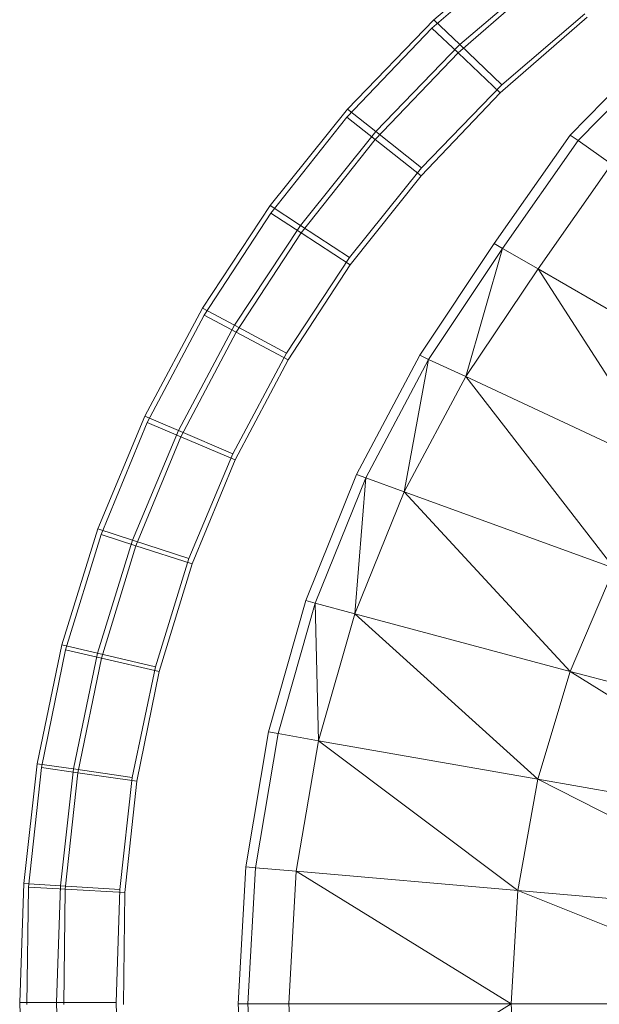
# Model space of a CAD drawing. Header units: metres. Extents: x 391.1 to 427.5, y 12.7 to 28.4.
# Tile 180 of 240: x 412.1465 to 412.2166, y 19.1322 to 19.2512. Entities that reach past the tile are written whole.
import ezdxf

# ---------------------------------------------------------------- set-up
doc = ezdxf.new("R2010")
doc.units = ezdxf.units.M
doc.layers.add('A-DETL-____-MBND', color=7, linetype='Continuous', lineweight=18)

# ---------------------------------------------------------------- blocks, each defined once
blk = doc.blocks.new('Family - Inodor PS-1-153649-01_ENLLUMENAT_PS1')
at = {"layer": 'A-DETL-____-MBND', "color": 253, "true_color": 0xaaaaaa}
for p, q in [((0.04983, 0.32092), (0.06155, 0.33115)), ((0.04983, 0.32092), (0.06155, 0.33115)), ((0.06135, 0.3316), (0.05007, 0.32196)), ((0.05299, 0.31794), (0.06423, 0.32775)), ((0.05299, 0.31794), (0.06423, 0.32775)), ((0.06401, 0.32819), (0.0532, 0.31895)), ((0.06401, 0.32819), (0.0532, 0.31895)), ((0.06832, 0.32267), (0.05827, 0.31409)), ((0.06832, 0.32267), (0.05827, 0.31409)), ((0.05007, 0.32196), (0.03963, 0.31115)), ((0.05007, 0.32196), (0.03963, 0.31115)), ((0.0532, 0.31895), (0.05007, 0.32196)), ((0.05007, 0.32196), (0.0532, 0.31895)), ((0.06857, 0.32226), (0.05809, 0.31311)), ((0.05809, 0.31311), (0.06857, 0.32226)), ((0.06857, 0.32226), (0.05809, 0.31311)), ((0.06857, 0.32226), (0.05809, 0.31311)), ((0.03955, 0.31017), (0.04983, 0.32092)), ((0.03955, 0.31017), (0.04983, 0.32092)), ((0.05299, 0.31794), (0.04983, 0.32092)), ((0.04983, 0.32092), (0.05299, 0.31794)), ((0.06652, 0.30802), (0.07772, 0.31945)), ((0.04298, 0.30747), (0.05299, 0.31794)), ((0.04298, 0.30747), (0.05299, 0.31794)), ((0.0532, 0.31895), (0.04304, 0.30844)), ((0.0532, 0.31895), (0.04304, 0.30844)), ((0.05809, 0.31311), (0.05299, 0.31794)), ((0.05299, 0.31794), (0.05809, 0.31311)), ((0.05827, 0.31409), (0.0532, 0.31895)), ((0.0532, 0.31895), (0.05827, 0.31409)), ((0.06749, 0.30734), (0.07863, 0.31869)), ((0.05809, 0.31311), (0.04853, 0.3031)), ((0.04853, 0.3031), (0.05809, 0.31311)), ((0.05809, 0.31311), (0.04853, 0.3031)), ((0.05809, 0.31311), (0.04853, 0.3031)), ((0.05827, 0.31409), (0.04857, 0.30404)), ((0.05827, 0.31409), (0.04857, 0.30404)), ((0.03963, 0.31115), (0.03028, 0.2995)), ((0.03963, 0.31115), (0.03028, 0.2995)), ((0.04304, 0.30844), (0.03963, 0.31115)), ((0.03963, 0.31115), (0.04304, 0.30844)), ((0.03034, 0.29858), (0.03955, 0.31017)), ((0.03034, 0.29858), (0.03955, 0.31017)), ((0.04298, 0.30747), (0.03955, 0.31017)), ((0.03955, 0.31017), (0.04298, 0.30747)), ((0.04304, 0.30844), (0.03394, 0.2971)), ((0.04304, 0.30844), (0.03394, 0.2971)), ((0.04857, 0.30404), (0.04304, 0.30844)), ((0.04304, 0.30844), (0.04857, 0.30404)), ((0.03401, 0.29618), (0.04298, 0.30747)), ((0.03401, 0.29618), (0.04298, 0.30747)), ((0.04853, 0.3031), (0.04298, 0.30747)), ((0.04298, 0.30747), (0.04853, 0.3031)), ((0.05734, 0.29489), (0.06652, 0.30802)), ((0.05837, 0.2943), (0.06749, 0.30734)), ((0.06652, 0.30802), (0.06749, 0.30734)), ((0.06749, 0.30734), (0.07154, 0.3045)), ((0.04857, 0.30404), (0.03987, 0.2932)), ((0.04857, 0.30404), (0.03987, 0.2932)), ((0.06265, 0.29183), (0.07154, 0.3045)), ((0.04853, 0.3031), (0.03995, 0.29231)), ((0.03995, 0.29231), (0.04853, 0.3031)), ((0.04853, 0.3031), (0.03995, 0.29231)), ((0.04853, 0.3031), (0.03995, 0.29231)), ((0.03028, 0.2995), (0.0221, 0.2871)), ((0.03028, 0.2995), (0.0221, 0.2871)), ((0.03394, 0.2971), (0.03028, 0.2995)), ((0.03028, 0.2995), (0.03394, 0.2971)), ((0.02228, 0.28624), (0.03034, 0.29858)), ((0.02228, 0.28624), (0.03034, 0.29858)), ((0.03401, 0.29618), (0.03034, 0.29858)), ((0.03034, 0.29858), (0.03401, 0.29618)), ((0.03394, 0.2971), (0.02597, 0.28502)), ((0.03394, 0.2971), (0.02597, 0.28502)), ((0.03987, 0.2932), (0.03394, 0.2971)), ((0.03394, 0.2971), (0.03987, 0.2932)), ((0.02616, 0.28417), (0.03401, 0.29618)), ((0.02616, 0.28417), (0.03401, 0.29618)), ((0.03995, 0.29231), (0.03401, 0.29618)), ((0.03401, 0.29618), (0.03995, 0.29231)), ((0.04836, 0.2814), (0.05734, 0.29489)), ((0.04943, 0.2809), (0.05837, 0.2943)), ((0.05837, 0.2943), (0.05392, 0.27881)), ((0.05734, 0.29489), (0.05837, 0.2943)), ((0.05837, 0.2943), (0.06265, 0.29183)), ((0.03987, 0.2932), (0.03224, 0.28165)), ((0.03987, 0.2932), (0.03224, 0.28165)), ((0.03995, 0.29231), (0.03245, 0.28083)), ((0.03245, 0.28083), (0.03995, 0.29231)), ((0.03995, 0.29231), (0.03245, 0.28083)), ((0.03995, 0.29231), (0.03245, 0.28083)), ((0.05392, 0.27881), (0.06265, 0.29183)), ((0.07843, 0.26738), (0.06265, 0.29183)), ((0.06265, 0.29183), (0.0861, 0.27829)), ((0.0221, 0.2871), (0.01513, 0.27404)), ((0.0221, 0.2871), (0.01513, 0.27404)), ((0.02597, 0.28502), (0.0221, 0.2871)), ((0.0221, 0.2871), (0.02597, 0.28502)), ((0.01542, 0.27326), (0.02228, 0.28624)), ((0.01542, 0.27326), (0.02228, 0.28624)), ((0.02616, 0.28417), (0.02228, 0.28624)), ((0.02228, 0.28624), (0.02616, 0.28417)), ((0.02597, 0.28502), (0.01919, 0.2723)), ((0.02597, 0.28502), (0.01919, 0.2723)), ((0.03224, 0.28165), (0.02597, 0.28502)), ((0.02597, 0.28502), (0.03224, 0.28165)), ((0.01948, 0.27153), (0.02616, 0.28417)), ((0.01948, 0.27153), (0.02616, 0.28417)), ((0.03245, 0.28083), (0.02616, 0.28417)), ((0.02616, 0.28417), (0.03245, 0.28083)), ((0.03224, 0.28165), (0.02575, 0.26948)), ((0.03224, 0.28165), (0.02575, 0.26948)), ((0.04072, 0.26698), (0.04836, 0.2814)), ((0.04836, 0.2814), (0.04943, 0.2809)), ((0.03245, 0.28083), (0.02606, 0.26874)), ((0.02606, 0.26874), (0.03245, 0.28083)), ((0.03245, 0.28083), (0.02606, 0.26874)), ((0.03245, 0.28083), (0.02606, 0.26874)), ((0.04183, 0.26657), (0.04943, 0.2809)), ((0.04943, 0.2809), (0.04648, 0.26488)), ((0.04943, 0.2809), (0.05392, 0.27881)), ((0.04648, 0.26488), (0.05392, 0.27881)), ((0.05392, 0.27881), (0.07185, 0.25565)), ((0.05392, 0.27881), (0.07843, 0.26738)), ((0.01513, 0.27404), (0.00944, 0.26042)), ((0.01513, 0.27404), (0.00944, 0.26042)), ((0.01919, 0.2723), (0.01513, 0.27404)), ((0.01513, 0.27404), (0.01919, 0.2723)), ((0.00983, 0.25974), (0.01542, 0.27326)), ((0.00983, 0.25974), (0.01542, 0.27326)), ((0.01948, 0.27153), (0.01542, 0.27326)), ((0.01542, 0.27326), (0.01948, 0.27153)), ((0.01919, 0.2723), (0.01365, 0.25904)), ((0.01919, 0.2723), (0.01365, 0.25904)), ((0.01404, 0.25837), (0.01948, 0.27153)), ((0.01404, 0.25837), (0.01948, 0.27153)), ((0.02575, 0.26948), (0.01919, 0.2723)), ((0.01919, 0.2723), (0.02575, 0.26948)), ((0.02606, 0.26874), (0.01948, 0.27153)), ((0.01948, 0.27153), (0.02606, 0.26874)), ((0.02575, 0.26948), (0.02046, 0.25681)), ((0.02575, 0.26948), (0.02046, 0.25681)), ((0.02606, 0.26874), (0.02086, 0.25616)), ((0.02086, 0.25616), (0.02606, 0.26874)), ((0.02606, 0.26874), (0.02086, 0.25616)), ((0.02606, 0.26874), (0.02086, 0.25616)), ((0.03458, 0.25174), (0.04072, 0.26698)), ((0.04072, 0.26698), (0.04183, 0.26657)), ((0.03573, 0.25143), (0.04183, 0.26657)), ((0.04183, 0.26657), (0.0405, 0.25015)), ((0.04183, 0.26657), (0.04648, 0.26488)), ((0.0405, 0.25015), (0.04648, 0.26488)), ((0.04648, 0.26488), (0.06653, 0.24318)), ((0.04648, 0.26488), (0.07185, 0.25565)), ((0.00944, 0.26042), (0.00508, 0.24638)), ((0.00944, 0.26042), (0.00508, 0.24638)), ((0.00555, 0.24579), (0.00983, 0.25974)), ((0.00555, 0.24579), (0.00983, 0.25974)), ((0.01365, 0.25904), (0.00944, 0.26042)), ((0.00944, 0.26042), (0.01365, 0.25904)), ((0.01404, 0.25837), (0.00983, 0.25974)), ((0.00983, 0.25974), (0.01404, 0.25837)), ((0.01365, 0.25904), (0.0094, 0.24537)), ((0.01365, 0.25904), (0.0094, 0.24537)), ((0.00987, 0.24479), (0.01404, 0.25837)), ((0.00987, 0.24479), (0.01404, 0.25837)), ((0.02046, 0.25681), (0.01365, 0.25904)), ((0.01365, 0.25904), (0.02046, 0.25681)), ((0.02086, 0.25616), (0.01404, 0.25837)), ((0.01404, 0.25837), (0.02086, 0.25616)), ((0.02046, 0.25681), (0.0164, 0.24373)), ((0.02046, 0.25681), (0.0164, 0.24373)), ((0.02086, 0.25616), (0.01687, 0.24318)), ((0.01687, 0.24318), (0.02086, 0.25616)), ((0.02086, 0.25616), (0.01687, 0.24318)), ((0.02086, 0.25616), (0.01687, 0.24318)), ((0.06653, 0.24318), (0.07185, 0.25565)), ((0.03007, 0.23587), (0.03458, 0.25174)), ((0.03124, 0.23566), (0.03573, 0.25143)), ((0.03458, 0.25174), (0.03573, 0.25143)), ((0.03573, 0.25143), (0.03611, 0.2348)), ((0.03573, 0.25143), (0.0405, 0.25015)), ((0.03611, 0.2348), (0.0405, 0.25015)), ((0.0405, 0.25015), (0.06262, 0.23013)), ((0.0405, 0.25015), (0.06653, 0.24318)), ((0.00508, 0.24638), (0.00209, 0.23201)), ((0.00508, 0.24638), (0.00209, 0.23201)), ((0.00262, 0.23154), (0.00555, 0.24579)), ((0.00262, 0.23154), (0.00555, 0.24579)), ((0.0094, 0.24537), (0.00508, 0.24638)), ((0.00508, 0.24638), (0.0094, 0.24537)), ((0.00987, 0.24479), (0.00555, 0.24579)), ((0.00555, 0.24579), (0.00987, 0.24479)), ((0.0094, 0.24537), (0.00649, 0.23138)), ((0.0094, 0.24537), (0.00649, 0.23138)), ((0.0164, 0.24373), (0.0094, 0.24537)), ((0.0094, 0.24537), (0.0164, 0.24373)), ((0.00702, 0.23091), (0.00987, 0.24479)), ((0.00702, 0.23091), (0.00987, 0.24479)), ((0.01687, 0.24318), (0.00987, 0.24479)), ((0.00987, 0.24479), (0.01687, 0.24318)), ((0.0164, 0.24373), (0.01361, 0.23035)), ((0.0164, 0.24373), (0.01361, 0.23035)), ((0.01687, 0.24318), (0.01414, 0.22991)), ((0.01414, 0.22991), (0.01687, 0.24318)), ((0.01687, 0.24318), (0.01414, 0.22991)), ((0.01687, 0.24318), (0.01414, 0.22991)), ((0.06262, 0.23013), (0.06653, 0.24318)), ((0.06653, 0.24318), (0.09718, 0.22403)), ((0.06653, 0.24318), (0.1005, 0.23408)), ((0.02732, 0.21954), (0.03007, 0.23587)), ((0.03007, 0.23587), (0.03124, 0.23566)), ((0.0285, 0.21944), (0.03124, 0.23566)), ((0.03124, 0.23566), (0.03611, 0.2348)), ((0.03343, 0.21901), (0.03611, 0.2348)), ((0.03611, 0.2348), (0.06022, 0.21667)), ((0.03611, 0.2348), (0.06262, 0.23013)), ((0.00209, 0.23201), (0.00049, 0.21755)), ((0.00209, 0.23201), (0.00049, 0.21755)), ((0.00105, 0.21709), (0.00262, 0.23154)), ((0.00105, 0.21709), (0.00262, 0.23154)), ((0.00649, 0.23138), (0.00209, 0.23201)), ((0.00209, 0.23201), (0.00649, 0.23138)), ((0.00702, 0.23091), (0.00262, 0.23154)), ((0.00262, 0.23154), (0.00702, 0.23091)), ((0.00649, 0.23138), (0.00493, 0.21726)), ((0.00649, 0.23138), (0.00493, 0.21726)), ((0.01361, 0.23035), (0.00649, 0.23138)), ((0.00649, 0.23138), (0.01361, 0.23035)), ((0.0055, 0.21685), (0.00702, 0.23091)), ((0.0055, 0.21685), (0.00702, 0.23091)), ((0.01414, 0.22991), (0.00702, 0.23091)), ((0.00702, 0.23091), (0.01414, 0.22991)), ((0.01361, 0.23035), (0.01211, 0.21679)), ((0.01361, 0.23035), (0.01211, 0.21679)), ((0.01414, 0.22991), (0.01269, 0.21646)), ((0.01269, 0.21646), (0.01414, 0.22991)), ((0.01414, 0.22991), (0.01269, 0.21646)), ((0.01414, 0.22991), (0.01269, 0.21646)), ((0.06022, 0.21667), (0.06262, 0.23013)), ((0.06262, 0.23013), (0.09514, 0.21361)), ((0.06262, 0.23013), (0.09718, 0.22403)), ((0.0264, 0.20299), (0.02732, 0.21954)), ((0.02732, 0.21954), (0.0285, 0.21944)), ((0.02758, 0.20299), (0.0285, 0.21944)), ((0.0285, 0.21944), (0.03343, 0.21901)), ((0.03253, 0.20299), (0.03343, 0.21901)), ((0.03343, 0.21901), (0.05941, 0.20299)), ((0.03343, 0.21901), (0.06022, 0.21667)), ((0.00049, 0.21755), (0, 0.20315)), ((0.00049, 0.21755), (0, 0.20315)), ((0.00493, 0.21726), (0.00049, 0.21755)), ((0.00049, 0.21755), (0.00493, 0.21726)), ((0.00088, 0.20291), (0.00105, 0.21709)), ((0.00088, 0.20291), (0.00105, 0.21709)), ((0.0055, 0.21685), (0.00105, 0.21709)), ((0.00105, 0.21709), (0.0055, 0.21685)), ((0.00493, 0.21726), (0.00445, 0.20315)), ((0.00493, 0.21726), (0.00445, 0.20315)), ((0.01211, 0.21679), (0.00493, 0.21726)), ((0.00493, 0.21726), (0.01211, 0.21679)), ((0.00533, 0.20291), (0.0055, 0.21685)), ((0.00533, 0.20291), (0.0055, 0.21685)), ((0.01269, 0.21646), (0.0055, 0.21685)), ((0.0055, 0.21685), (0.01269, 0.21646)), ((0.01211, 0.21679), (0.01165, 0.20315)), ((0.01211, 0.21679), (0.01165, 0.20315)), ((0.05941, 0.20299), (0.06022, 0.21667)), ((0.06022, 0.21667), (0.09445, 0.20299)), ((0.06022, 0.21667), (0.09514, 0.21361)), ((0.01269, 0.21646), (0.01253, 0.20291)), ((0.01253, 0.20291), (0.01269, 0.21646)), ((0.01269, 0.21646), (0.01253, 0.20291)), ((0.01269, 0.21646), (0.01253, 0.20291)), ((0.00445, 0.20315), (0, 0.20315)), ((0, 0.20315), (0.00049, 0.18828)), ((0, 0.20315), (0.00049, 0.18828)), ((0, 0.20315), (0.00445, 0.20315)), ((0.01165, 0.20315), (0.00445, 0.20315)), ((0.00445, 0.20315), (0.00493, 0.18857)), ((0.00445, 0.20315), (0.00493, 0.18857)), ((0.00445, 0.20315), (0.01165, 0.20315)), ((0.01165, 0.20315), (0.01211, 0.18903)), ((0.01165, 0.20315), (0.01211, 0.18903)), ((0.02732, 0.18644), (0.0264, 0.20299)), ((0.0264, 0.20299), (0.02758, 0.20299)), ((0.02758, 0.20299), (0.0285, 0.18654)), ((0.02758, 0.20299), (0.03253, 0.20299)), ((0.03253, 0.20299), (0.03343, 0.18697)), ((0.03253, 0.20299), (0.05941, 0.20299)), ((0.03343, 0.18697), (0.05941, 0.20299)), ((0.05941, 0.20299), (0.06022, 0.18932)), ((0.05941, 0.20299), (0.09445, 0.20299))]:
    blk.add_line(p, q, dxfattribs=at)
blk = doc.blocks.new('LONDR55-XX_ZZ-ARQ-CAA-M3D-Londres55_ifc-1-01_ENLLUMENAT_PS1')
at = {"layer": 'A-DETL-____-MBND', "color": 253, "lineweight": 18, "true_color": 0xaaaaaa}
blk.add_blockref('Family - Inodor PS-1-153649-01_ENLLUMENAT_PS1', (412.1465, 18.92928), dxfattribs=at)

msp = doc.modelspace()

# ---------------------------------------------------------------- block references
at = {"lineweight": 5}
msp.add_blockref('LONDR55-XX_ZZ-ARQ-CAA-M3D-Londres55_ifc-1-01_ENLLUMENAT_PS1', (0, 0), dxfattribs=at)

doc.saveas('drawing.dxf')
